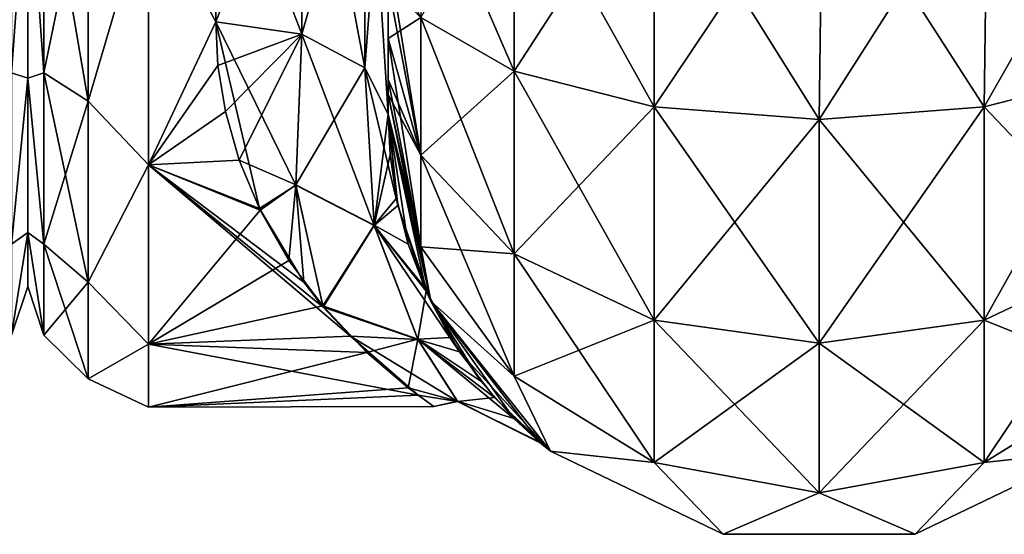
# Model space of a CAD drawing. Extents: x -23 to 470, y -1800 to 0.
# Tile 47 of 198: x 230 to 258, y -1800 to -1785. Entities that reach past the tile are written whole.
import ezdxf

# ---------------------------------------------------------------- set-up
doc = ezdxf.new("R2010")
doc.units = 0
doc.header["$LTSCALE"] = 66.825
for name, color, linetype in [('203', 7, 'CONTINUOUS'), ('251', 7, 'CONTINUOUS'), ('266', 7, 'CONTINUOUS'), ('270', 7, 'CONTINUOUS'), ('271', 7, 'CONTINUOUS'), ('300', 7, 'CONTINUOUS'), ('301', 7, 'CONTINUOUS'), ('302', 7, 'CONTINUOUS'), ('305', 7, 'CONTINUOUS'), ('306', 7, 'CONTINUOUS'), ('307', 7, 'CONTINUOUS'), ('317', 7, 'CONTINUOUS')]:
    doc.layers.add(name, color=color, linetype=linetype)

msp = doc.modelspace()

# ---------------------------------------------------------------- linework, layer by layer
at = {"layer": '203', "linetype": 'CONTINUOUS'}
for points in [[(230, -1751.5, 0), (230, -1753.067, 7.855), (230, -1790.933, 7.854), (230, -1751.5, 0)], [(230, -1753.067, -7.854), (230, -1751.5, 0), (230, -1792.5, 0), (230, -1753.067, -7.854)], [(230, -1792.5, 0), (230, -1751.5, 0), (230, -1790.933, 7.854), (230, -1792.5, 0)], [(230, -1753.067, 7.855), (230, -1757.536, 14.522), (230, -1790.933, 7.854), (230, -1753.067, 7.855)], [(230, -1757.536, -14.522), (230, -1753.067, -7.854), (230, -1786.464, -14.522), (230, -1757.536, -14.522)], [(230, -1786.464, -14.522), (230, -1753.067, -7.854), (230, -1790.933, -7.855), (230, -1786.464, -14.522)], [(230, -1790.933, -7.855), (230, -1753.067, -7.854), (230, -1792.5, 0), (230, -1790.933, -7.855)], [(230, -1757.536, 14.522), (230, -1764.234, 18.966), (230, -1786.464, 14.522), (230, -1757.536, 14.522)], [(230, -1790.933, 7.854), (230, -1757.536, 14.522), (230, -1786.464, 14.522), (230, -1790.933, 7.854)], [(230, -1779.766, -18.966), (230, -1757.536, -14.522), (230, -1786.464, -14.522), (230, -1779.766, -18.966)], [(230, -1786.464, 14.522), (230, -1764.234, 18.966), (230, -1779.765, 18.966), (230, -1786.464, 14.522)]]:
    msp.add_3dface(points, dxfattribs=at)
at = {"layer": '251', "linetype": 'CONTINUOUS'}
for points in [[(229.531, -1779.61, -20.908), (230, -1779.766, -18.966), (229.531, -1786.302, -17.044), (229.531, -1779.61, -20.908)], [(229.531, -1786.302, 17.044), (230, -1779.765, 18.966), (229.531, -1779.61, 20.908), (229.531, -1786.302, 17.044)], [(230, -1786.464, 14.522), (230, -1779.765, 18.966), (229.531, -1786.302, 17.044), (230, -1786.464, 14.522)], [(230, -1779.766, -18.966), (230, -1786.464, -14.522), (229.531, -1786.302, -17.044), (230, -1779.766, -18.966)], [(229.531, -1786.302, -17.044), (230, -1786.464, -14.522), (229.531, -1791.269, -11.125), (229.531, -1786.302, -17.044)], [(229.531, -1791.269, 11.125), (230, -1786.464, 14.522), (229.531, -1786.302, 17.044), (229.531, -1791.269, 11.125)], [(230, -1786.464, -14.522), (230, -1790.933, -7.855), (229.531, -1791.269, -11.125), (230, -1786.464, -14.522)], [(230, -1790.933, 7.854), (230, -1786.464, 14.522), (229.531, -1791.269, 11.125), (230, -1790.933, 7.854)], [(230, -1790.933, -7.855), (230, -1792.5, 0), (229.531, -1793.912, -3.864), (230, -1790.933, -7.855)], [(229.531, -1791.269, -11.125), (230, -1790.933, -7.855), (229.531, -1793.912, -3.864), (229.531, -1791.269, -11.125)], [(230, -1792.5, 0), (230, -1790.933, 7.854), (229.531, -1793.912, 3.864), (230, -1792.5, 0)], [(229.531, -1793.912, 3.864), (230, -1790.933, 7.854), (229.531, -1791.269, 11.125), (229.531, -1793.912, 3.864)], [(229.531, -1793.912, -3.864), (230, -1792.5, 0), (229.531, -1793.912, 3.864), (229.531, -1793.912, -3.864)]]:
    msp.add_3dface(points, dxfattribs=at)
at = {"layer": '266', "linetype": 'CONTINUOUS'}
for points in [[(240.45, -1736.811, 39.074), (240.45, -1740.659, 36.739), (240.45, -1785.305, 38.801), (240.45, -1736.811, 39.074)], [(240.45, -1783.734, 40), (240.45, -1736.811, 39.074), (240.45, -1785.305, 38.801), (240.45, -1783.734, 40)], [(240.45, -1785.305, -38.801), (240.45, -1786.5, -37.234), (240.45, -1736.813, -39.073), (240.45, -1785.305, -38.801)], [(240.45, -1736.813, -39.073), (240.45, -1786.5, -37.234), (240.45, -1740.661, -36.738), (240.45, -1736.813, -39.073)], [(240.45, -1783.734, -40), (240.45, -1785.305, -38.801), (240.45, -1736.813, -39.073), (240.45, -1783.734, -40)], [(240.45, -1740.659, 36.739), (240.45, -1743.907, 33.614), (240.45, -1786.933, 36.36), (240.45, -1740.659, 36.739)], [(240.45, -1785.305, 38.801), (240.45, -1740.659, 36.739), (240.45, -1786.5, 37.234), (240.45, -1785.305, 38.801)], [(240.45, -1786.5, 37.234), (240.45, -1740.659, 36.739), (240.45, -1786.933, 36.36), (240.45, -1786.5, 37.234)], [(240.45, -1786.5, -37.234), (240.45, -1786.933, -36.36), (240.45, -1740.661, -36.738), (240.45, -1786.5, -37.234)], [(240.45, -1740.661, -36.738), (240.45, -1786.933, -36.36), (240.45, -1743.908, -33.612), (240.45, -1740.661, -36.738)], [(240.45, -1743.907, 33.614), (240.45, -1746.392, 29.849), (240.45, -1787.5, 33.5), (240.45, -1743.907, 33.614)], [(240.45, -1786.933, 36.36), (240.45, -1743.907, 33.614), (240.45, -1787.5, 33.5), (240.45, -1786.933, 36.36)], [(240.45, -1786.933, -36.36), (240.45, -1787.5, -33.5), (240.45, -1743.908, -33.612), (240.45, -1786.933, -36.36)], [(240.45, -1743.908, -33.612), (240.45, -1787.5, -33.5), (240.45, -1746.393, -29.847), (240.45, -1743.908, -33.612)], [(240.45, -1787.5, 33.5), (240.45, -1746.392, 29.849), (240.45, -1777.301, 28.507), (240.45, -1787.5, 33.5)], [(240.45, -1746.393, -29.847), (240.45, -1787.5, -33.5), (240.45, -1777.3, -28.508), (240.45, -1746.393, -29.847)], [(240.45, -1787.5, -33.5), (240.45, -1787.5, -24.51), (240.45, -1777.3, -28.508), (240.45, -1787.5, -33.5)], [(240.45, -1787.5, 24.51), (240.45, -1787.5, 33.5), (240.45, -1777.301, 28.507), (240.45, -1787.5, 24.51)]]:
    msp.add_3dface(points, dxfattribs=at)
at = {"layer": '270', "linetype": 'CONTINUOUS'}
for points in [[(230, -1751.5, 0), (230, -1753.067, -7.855), (230, -1790.933, -7.854), (230, -1751.5, 0)], [(230, -1753.067, 7.854), (230, -1751.5, 0), (230, -1792.5, 0), (230, -1753.067, 7.854)], [(230, -1792.5, 0), (230, -1751.5, 0), (230, -1790.933, -7.854), (230, -1792.5, 0)], [(230, -1753.067, -7.855), (230, -1757.536, -14.522), (230, -1790.933, -7.854), (230, -1753.067, -7.855)], [(230, -1757.536, 14.522), (230, -1753.067, 7.854), (230, -1786.464, 14.522), (230, -1757.536, 14.522)], [(230, -1786.464, 14.522), (230, -1753.067, 7.854), (230, -1790.933, 7.855), (230, -1786.464, 14.522)], [(230, -1790.933, 7.855), (230, -1753.067, 7.854), (230, -1792.5, 0), (230, -1790.933, 7.855)], [(230, -1757.536, -14.522), (230, -1764.234, -18.966), (230, -1786.464, -14.522), (230, -1757.536, -14.522)], [(230, -1790.933, -7.854), (230, -1757.536, -14.522), (230, -1786.464, -14.522), (230, -1790.933, -7.854)], [(230, -1779.766, 18.966), (230, -1757.536, 14.522), (230, -1786.464, 14.522), (230, -1779.766, 18.966)], [(230, -1786.464, -14.522), (230, -1764.234, -18.966), (230, -1779.765, -18.966), (230, -1786.464, -14.522)]]:
    msp.add_3dface(points, dxfattribs=at)
at = {"layer": '271', "linetype": 'CONTINUOUS'}
for points in [[(235.45, -1784.828, -20.284), (233.5, -1781.184, -22.173), (235.45, -1778.677, -23.052), (235.45, -1784.828, -20.284)], [(235.45, -1778.677, 23.052), (233.5, -1781.184, 22.173), (235.45, -1784.828, 20.284), (235.45, -1778.677, 23.052)], [(233.5, -1788.971, -16.971), (233.5, -1781.184, -22.173), (235.45, -1784.828, -20.284), (233.5, -1788.971, -16.971)], [(233.5, -1781.184, 22.173), (233.5, -1788.971, 16.971), (235.45, -1784.828, 20.284), (233.5, -1781.184, 22.173)], [(236.717, -1790.236, -15.602), (233.5, -1788.971, -16.971), (235.45, -1784.828, -20.284), (236.717, -1790.236, -15.602)], [(235.45, -1784.828, 20.284), (233.5, -1788.971, 16.971), (235.517, -1786.091, 19.428), (235.45, -1784.828, 20.284)], [(235.517, -1786.091, 19.428), (233.5, -1788.971, 16.971), (235.734, -1787.429, 18.384), (235.517, -1786.091, 19.428)], [(235.734, -1787.429, 18.384), (233.5, -1788.971, 16.971), (236.133, -1788.835, 17.105), (235.734, -1787.429, 18.384)], [(236.133, -1788.835, 17.105), (233.5, -1788.971, 16.971), (236.741, -1790.286, 15.544), (236.133, -1788.835, 17.105)], [(233.5, -1794.173, -9.184), (233.5, -1788.971, -16.971), (239.357, -1793.943, -9.721), (233.5, -1794.173, -9.184)], [(239.357, -1793.943, -9.721), (233.5, -1788.971, -16.971), (238.57, -1793.096, -11.444), (239.357, -1793.943, -9.721)], [(238.57, -1793.096, -11.444), (233.5, -1788.971, -16.971), (238.005, -1792.373, -12.686), (238.57, -1793.096, -11.444)], [(238.005, -1792.373, -12.686), (233.5, -1788.971, -16.971), (236.717, -1790.236, -15.602), (238.005, -1792.373, -12.686)], [(233.5, -1788.971, 16.971), (233.5, -1794.173, 9.184), (236.741, -1790.286, 15.544), (233.5, -1788.971, 16.971)], [(236.741, -1790.286, 15.544), (233.5, -1794.173, 9.184), (237.575, -1791.744, 13.645), (236.741, -1790.286, 15.544)], [(237.575, -1791.744, 13.645), (233.5, -1794.173, 9.184), (238.557, -1793.066, 11.499), (237.575, -1791.744, 13.645)], [(238.557, -1793.066, 11.499), (233.5, -1794.173, 9.184), (239.837, -1794.415, 8.577), (238.557, -1793.066, 11.499)], [(241.321, -1795.653, -4.065), (233.5, -1794.173, -9.184), (239.357, -1793.943, -9.721), (241.321, -1795.653, -4.065)], [(233.5, -1796, 0), (233.5, -1794.173, -9.184), (241.321, -1795.653, -4.065), (233.5, -1796, 0)], [(233.5, -1794.173, 9.184), (233.5, -1796, 0), (239.837, -1794.415, 8.577), (233.5, -1794.173, 9.184)], [(239.837, -1794.415, 8.577), (233.5, -1796, 0), (241.034, -1795.436, 5.174), (239.837, -1794.415, 8.577)], [(241.034, -1795.436, 5.174), (233.5, -1796, 0), (241.781, -1795.98, 0.969), (241.034, -1795.436, 5.174)], [(241.781, -1795.98, 0.969), (233.5, -1796, 0), (241.321, -1795.653, -4.065), (241.781, -1795.98, 0.969)]]:
    msp.add_3dface(points, dxfattribs=at)
at = {"layer": '300', "linetype": 'CONTINUOUS'}
for points in [[(241.402, -1784.701, 44.849), (244.111, -1786.253, 48.595), (241.402, -1780, 45.784), (241.402, -1784.701, 44.849)], [(241.402, -1780, 45.784), (244.111, -1786.253, 48.595), (244.111, -1780, 49.839), (241.402, -1780, 45.784)], [(244.111, -1786.253, 48.595), (248.166, -1787.29, 51.099), (244.111, -1780, 49.839), (244.111, -1786.253, 48.595)], [(244.111, -1780, 49.839), (248.166, -1787.29, 51.099), (248.16, -1780, 52.546), (244.111, -1780, 49.839)], [(252.95, -1787.654, 51.978), (253.05, -1780, 53.5), (248.16, -1780, 52.546), (252.95, -1787.654, 51.978)], [(248.166, -1787.29, 51.099), (252.95, -1787.654, 51.978), (248.16, -1780, 52.546), (248.166, -1787.29, 51.099)], [(257.734, -1787.29, 51.099), (253.05, -1780, 53.5), (252.95, -1787.654, 51.978), (257.734, -1787.29, 51.099)], [(257.834, -1780, 52.548), (253.05, -1780, 53.5), (257.734, -1787.29, 51.099), (257.834, -1780, 52.548)], [(261.789, -1786.253, 48.595), (257.834, -1780, 52.548), (257.734, -1787.29, 51.099), (261.789, -1786.253, 48.595)], [(261.889, -1780, 49.839), (257.834, -1780, 52.548), (261.789, -1786.253, 48.595), (261.889, -1780, 49.839)], [(240.45, -1782.865, 40.431), (240.45, -1783.734, 40), (241.402, -1788.689, 42.182), (240.45, -1782.865, 40.431)], [(241.402, -1784.701, 44.849), (240.45, -1782.865, 40.431), (241.402, -1788.689, 42.182), (241.402, -1784.701, 44.849)], [(240.45, -1783.734, 40), (240.45, -1785.305, 38.801), (241.402, -1788.689, 42.182), (240.45, -1783.734, 40)], [(244.111, -1786.253, 48.595), (241.402, -1784.701, 44.849), (244.111, -1791.558, 45.049), (244.111, -1786.253, 48.595)], [(241.402, -1784.701, 44.849), (241.402, -1788.689, 42.182), (244.111, -1791.558, 45.049), (241.402, -1784.701, 44.849)], [(240.45, -1785.305, 38.801), (240.45, -1786.5, 37.234), (241.402, -1791.352, 38.192), (240.45, -1785.305, 38.801)], [(240.45, -1785.305, 38.801), (241.402, -1791.352, 38.192), (241.402, -1788.689, 42.182), (240.45, -1785.305, 38.801)], [(240.45, -1786.5, 37.234), (240.45, -1786.933, 36.36), (241.402, -1791.352, 38.192), (240.45, -1786.5, 37.234)], [(248.166, -1787.29, 51.099), (244.111, -1786.253, 48.595), (248.166, -1793.475, 46.964), (248.166, -1787.29, 51.099)], [(244.111, -1786.253, 48.595), (244.111, -1791.558, 45.049), (248.166, -1793.475, 46.964), (244.111, -1786.253, 48.595)], [(261.789, -1786.253, 48.595), (257.734, -1787.29, 51.099), (261.789, -1791.558, 45.049), (261.789, -1786.253, 48.595)], [(240.45, -1786.933, 36.36), (240.45, -1787.5, 33.5), (241.688, -1792.924, 33.5), (240.45, -1786.933, 36.36)], [(240.45, -1786.933, 36.36), (241.688, -1792.924, 33.5), (241.402, -1791.352, 38.192), (240.45, -1786.933, 36.36)], [(252.95, -1787.654, 51.978), (248.166, -1787.29, 51.099), (252.95, -1794.148, 47.637), (252.95, -1787.654, 51.978)], [(248.166, -1787.29, 51.099), (248.166, -1793.475, 46.964), (252.95, -1794.148, 47.637), (248.166, -1787.29, 51.099)], [(257.734, -1787.29, 51.099), (252.95, -1787.654, 51.978), (257.734, -1793.475, 46.964), (257.734, -1787.29, 51.099)], [(257.734, -1787.29, 51.099), (257.734, -1793.475, 46.964), (261.789, -1791.558, 45.049), (257.734, -1787.29, 51.099)], [(252.95, -1787.654, 51.978), (252.95, -1794.148, 47.637), (257.734, -1793.475, 46.964), (252.95, -1787.654, 51.978)], [(241.402, -1791.352, 38.192), (244.111, -1795.1, 39.741), (241.402, -1788.689, 42.182), (241.402, -1791.352, 38.192)], [(241.402, -1788.689, 42.182), (244.111, -1795.1, 39.741), (244.111, -1791.558, 45.049), (241.402, -1788.689, 42.182)], [(241.402, -1791.352, 38.192), (241.688, -1792.924, 33.5), (244.111, -1795.1, 39.741), (241.402, -1791.352, 38.192)], [(244.111, -1795.1, 39.741), (248.166, -1797.604, 40.776), (244.111, -1791.558, 45.049), (244.111, -1795.1, 39.741)], [(244.111, -1791.558, 45.049), (248.166, -1797.604, 40.776), (248.166, -1793.475, 46.964), (244.111, -1791.558, 45.049)], [(257.734, -1793.475, 46.964), (261.789, -1795.1, 39.741), (261.789, -1791.558, 45.049), (257.734, -1793.475, 46.964)], [(241.688, -1792.924, 33.5), (245.156, -1797.273, 33.5), (244.111, -1795.1, 39.741), (241.688, -1792.924, 33.5)], [(248.166, -1797.604, 40.776), (252.95, -1798.484, 41.139), (248.166, -1793.475, 46.964), (248.166, -1797.604, 40.776)], [(248.166, -1793.475, 46.964), (252.95, -1798.484, 41.139), (252.95, -1794.148, 47.637), (248.166, -1793.475, 46.964)], [(252.95, -1794.148, 47.637), (257.734, -1797.604, 40.776), (257.734, -1793.475, 46.964), (252.95, -1794.148, 47.637)], [(257.734, -1797.604, 40.776), (261.789, -1795.1, 39.741), (257.734, -1793.475, 46.964), (257.734, -1797.604, 40.776)], [(252.95, -1798.484, 41.139), (257.734, -1797.604, 40.776), (252.95, -1794.148, 47.637), (252.95, -1798.484, 41.139)], [(244.111, -1795.1, 39.741), (245.156, -1797.273, 33.5), (248.166, -1797.604, 40.776), (244.111, -1795.1, 39.741)], [(257.734, -1797.604, 40.776), (260.744, -1797.273, 33.5), (261.789, -1795.1, 39.741), (257.734, -1797.604, 40.776)], [(245.156, -1797.273, 33.5), (250.168, -1799.687, 33.5), (248.166, -1797.604, 40.776), (245.156, -1797.273, 33.5)], [(255.732, -1799.687, 33.5), (260.744, -1797.273, 33.5), (257.734, -1797.604, 40.776), (255.732, -1799.687, 33.5)], [(248.166, -1797.604, 40.776), (250.168, -1799.687, 33.5), (252.95, -1798.484, 41.139), (248.166, -1797.604, 40.776)], [(252.95, -1798.484, 41.139), (255.732, -1799.687, 33.5), (257.734, -1797.604, 40.776), (252.95, -1798.484, 41.139)], [(250.168, -1799.687, 33.5), (255.732, -1799.687, 33.5), (252.95, -1798.484, 41.139), (250.168, -1799.687, 33.5)]]:
    msp.add_3dface(points, dxfattribs=at)
at = {"layer": '301', "linetype": 'CONTINUOUS'}
for points in [[(240.45, -1787.5, -24.51), (240.45, -1787.5, -33.5), (241.688, -1792.924, -33.5), (240.45, -1787.5, -24.51)], [(240.45, -1787.5, -24.51), (241.688, -1792.924, -33.5), (240.734, -1790.152, -21.72), (240.45, -1787.5, -24.51)], [(240.45, -1787.5, 33.5), (240.45, -1787.5, 24.51), (240.506, -1788.684, 23.38), (240.45, -1787.5, 33.5)], [(241.688, -1792.924, 33.5), (240.45, -1787.5, 33.5), (241.552, -1792.632, 18.066), (241.688, -1792.924, 33.5)], [(241.552, -1792.632, 18.066), (240.45, -1787.5, 33.5), (241.032, -1791.269, 20.232), (241.552, -1792.632, 18.066)], [(241.032, -1791.269, 20.232), (240.45, -1787.5, 33.5), (240.691, -1789.944, 21.977), (241.032, -1791.269, 20.232)], [(240.691, -1789.944, 21.977), (240.45, -1787.5, 33.5), (240.506, -1788.684, 23.38), (240.691, -1789.944, 21.977)], [(240.734, -1790.152, -21.72), (241.688, -1792.924, -33.5), (241.497, -1792.508, -18.271), (240.734, -1790.152, -21.72)], [(241.497, -1792.508, -18.271), (241.688, -1792.924, -33.5), (242.523, -1794.393, -14.444), (241.497, -1792.508, -18.271)], [(242.263, -1793.984, 15.395), (241.688, -1792.924, 33.5), (241.552, -1792.632, 18.066), (242.263, -1793.984, 15.395)], [(241.688, -1792.924, -33.5), (245.156, -1797.273, -33.5), (242.523, -1794.393, -14.444), (241.688, -1792.924, -33.5)], [(245.156, -1797.273, 33.5), (241.688, -1792.924, 33.5), (244.864, -1797.033, 2.986), (245.156, -1797.273, 33.5)], [(244.864, -1797.033, 2.986), (241.688, -1792.924, 33.5), (244.098, -1796.326, 8.071), (244.864, -1797.033, 2.986)], [(244.098, -1796.326, 8.071), (241.688, -1792.924, 33.5), (243.14, -1795.247, 12.121), (244.098, -1796.326, 8.071)], [(243.14, -1795.247, 12.121), (241.688, -1792.924, 33.5), (242.263, -1793.984, 15.395), (243.14, -1795.247, 12.121)], [(242.523, -1794.393, -14.444), (245.156, -1797.273, -33.5), (243.533, -1795.72, -10.563), (242.523, -1794.393, -14.444)], [(243.533, -1795.72, -10.563), (245.156, -1797.273, -33.5), (244.832, -1797.005, -3.312), (243.533, -1795.72, -10.563)], [(244.832, -1797.005, -3.312), (245.156, -1797.273, -33.5), (244.864, -1797.033, 2.986), (244.832, -1797.005, -3.312)], [(245.156, -1797.273, -33.5), (245.156, -1797.273, 33.5), (244.864, -1797.033, 2.986), (245.156, -1797.273, -33.5)], [(245.156, -1797.273, -33.5), (250.168, -1799.687, -33.5), (245.156, -1797.273, 33.5), (245.156, -1797.273, -33.5)], [(250.168, -1799.687, -33.5), (250.168, -1799.687, 33.5), (245.156, -1797.273, 33.5), (250.168, -1799.687, -33.5)], [(255.732, -1799.687, -33.5), (260.744, -1797.273, -33.5), (255.732, -1799.687, 33.5), (255.732, -1799.687, -33.5)], [(260.744, -1797.273, -33.5), (260.744, -1797.273, 33.5), (255.732, -1799.687, 33.5), (260.744, -1797.273, -33.5)], [(250.168, -1799.687, -33.5), (255.732, -1799.687, -33.5), (250.168, -1799.687, 33.5), (250.168, -1799.687, -33.5)], [(255.732, -1799.687, -33.5), (255.732, -1799.687, 33.5), (250.168, -1799.687, 33.5), (255.732, -1799.687, -33.5)]]:
    msp.add_3dface(points, dxfattribs=at)
at = {"layer": '302', "linetype": 'CONTINUOUS'}
for points in [[(241.402, -1784.701, -44.849), (244.111, -1780, -49.839), (244.111, -1786.253, -48.595), (241.402, -1784.701, -44.849)], [(244.111, -1780, -49.839), (248.16, -1780, -52.546), (244.111, -1786.253, -48.595), (244.111, -1780, -49.839)], [(244.111, -1786.253, -48.595), (248.16, -1780, -52.546), (248.166, -1787.29, -51.099), (244.111, -1786.253, -48.595)], [(248.16, -1780, -52.546), (253.05, -1780, -53.5), (248.166, -1787.29, -51.099), (248.16, -1780, -52.546)], [(248.166, -1787.29, -51.099), (253.05, -1780, -53.5), (252.95, -1787.654, -51.978), (248.166, -1787.29, -51.099)], [(253.05, -1780, -53.5), (257.834, -1780, -52.548), (252.95, -1787.654, -51.978), (253.05, -1780, -53.5)], [(252.95, -1787.654, -51.978), (257.834, -1780, -52.548), (257.734, -1787.29, -51.099), (252.95, -1787.654, -51.978)], [(257.834, -1780, -52.548), (261.889, -1780, -49.839), (257.734, -1787.29, -51.099), (257.834, -1780, -52.548)], [(257.734, -1787.29, -51.099), (261.889, -1780, -49.839), (261.789, -1786.253, -48.595), (257.734, -1787.29, -51.099)], [(240.45, -1785.305, -38.801), (240.45, -1783.734, -40), (241.402, -1784.701, -44.849), (240.45, -1785.305, -38.801)], [(240.45, -1785.305, -38.801), (241.402, -1784.701, -44.849), (241.402, -1788.689, -42.182), (240.45, -1785.305, -38.801)], [(241.402, -1784.701, -44.849), (244.111, -1786.253, -48.595), (241.402, -1788.689, -42.182), (241.402, -1784.701, -44.849)], [(240.45, -1786.5, -37.234), (240.45, -1785.305, -38.801), (241.402, -1788.689, -42.182), (240.45, -1786.5, -37.234)], [(240.45, -1786.933, -36.36), (240.45, -1786.5, -37.234), (241.402, -1788.689, -42.182), (240.45, -1786.933, -36.36)], [(241.402, -1788.689, -42.182), (244.111, -1786.253, -48.595), (244.111, -1791.558, -45.049), (241.402, -1788.689, -42.182)], [(244.111, -1786.253, -48.595), (248.166, -1787.29, -51.099), (244.111, -1791.558, -45.049), (244.111, -1786.253, -48.595)], [(257.734, -1787.29, -51.099), (261.789, -1786.253, -48.595), (257.734, -1793.475, -46.964), (257.734, -1787.29, -51.099)], [(257.734, -1793.475, -46.964), (261.789, -1786.253, -48.595), (261.789, -1791.558, -45.049), (257.734, -1793.475, -46.964)], [(240.45, -1787.5, -33.5), (240.45, -1786.933, -36.36), (241.402, -1791.352, -38.192), (240.45, -1787.5, -33.5)], [(241.402, -1791.352, -38.192), (240.45, -1786.933, -36.36), (241.402, -1788.689, -42.182), (241.402, -1791.352, -38.192)], [(244.111, -1791.558, -45.049), (248.166, -1787.29, -51.099), (248.166, -1793.475, -46.964), (244.111, -1791.558, -45.049)], [(248.166, -1787.29, -51.099), (252.95, -1787.654, -51.978), (248.166, -1793.475, -46.964), (248.166, -1787.29, -51.099)], [(252.95, -1787.654, -51.978), (257.734, -1787.29, -51.099), (252.95, -1794.148, -47.637), (252.95, -1787.654, -51.978)], [(252.95, -1794.148, -47.637), (257.734, -1787.29, -51.099), (257.734, -1793.475, -46.964), (252.95, -1794.148, -47.637)], [(241.688, -1792.924, -33.5), (240.45, -1787.5, -33.5), (241.402, -1791.352, -38.192), (241.688, -1792.924, -33.5)], [(248.166, -1793.475, -46.964), (252.95, -1787.654, -51.978), (252.95, -1794.148, -47.637), (248.166, -1793.475, -46.964)], [(241.402, -1791.352, -38.192), (241.402, -1788.689, -42.182), (244.111, -1791.558, -45.049), (241.402, -1791.352, -38.192)], [(244.111, -1795.1, -39.741), (241.688, -1792.924, -33.5), (241.402, -1791.352, -38.192), (244.111, -1795.1, -39.741)], [(244.111, -1795.1, -39.741), (241.402, -1791.352, -38.192), (244.111, -1791.558, -45.049), (244.111, -1795.1, -39.741)], [(244.111, -1795.1, -39.741), (244.111, -1791.558, -45.049), (248.166, -1793.475, -46.964), (244.111, -1795.1, -39.741)], [(261.789, -1795.1, -39.741), (257.734, -1797.604, -40.776), (261.789, -1791.558, -45.049), (261.789, -1795.1, -39.741)], [(257.734, -1797.604, -40.776), (257.734, -1793.475, -46.964), (261.789, -1791.558, -45.049), (257.734, -1797.604, -40.776)], [(245.156, -1797.273, -33.5), (241.688, -1792.924, -33.5), (244.111, -1795.1, -39.741), (245.156, -1797.273, -33.5)], [(248.166, -1797.604, -40.776), (244.111, -1795.1, -39.741), (248.166, -1793.475, -46.964), (248.166, -1797.604, -40.776)], [(248.166, -1797.604, -40.776), (248.166, -1793.475, -46.964), (252.95, -1794.148, -47.637), (248.166, -1797.604, -40.776)], [(257.734, -1797.604, -40.776), (252.95, -1798.484, -41.139), (257.734, -1793.475, -46.964), (257.734, -1797.604, -40.776)], [(252.95, -1798.484, -41.139), (252.95, -1794.148, -47.637), (257.734, -1793.475, -46.964), (252.95, -1798.484, -41.139)], [(252.95, -1798.484, -41.139), (248.166, -1797.604, -40.776), (252.95, -1794.148, -47.637), (252.95, -1798.484, -41.139)], [(248.166, -1797.604, -40.776), (245.156, -1797.273, -33.5), (244.111, -1795.1, -39.741), (248.166, -1797.604, -40.776)], [(261.789, -1795.1, -39.741), (260.744, -1797.273, -33.5), (257.734, -1797.604, -40.776), (261.789, -1795.1, -39.741)], [(250.168, -1799.687, -33.5), (245.156, -1797.273, -33.5), (248.166, -1797.604, -40.776), (250.168, -1799.687, -33.5)], [(260.744, -1797.273, -33.5), (255.732, -1799.687, -33.5), (257.734, -1797.604, -40.776), (260.744, -1797.273, -33.5)], [(252.95, -1798.484, -41.139), (250.168, -1799.687, -33.5), (248.166, -1797.604, -40.776), (252.95, -1798.484, -41.139)], [(257.734, -1797.604, -40.776), (255.732, -1799.687, -33.5), (252.95, -1798.484, -41.139), (257.734, -1797.604, -40.776)], [(255.732, -1799.687, -33.5), (250.168, -1799.687, -33.5), (252.95, -1798.484, -41.139), (255.732, -1799.687, -33.5)]]:
    msp.add_3dface(points, dxfattribs=at)
at = {"layer": '305', "linetype": 'CONTINUOUS'}
for points in [[(240.45, -1787.5, 24.51), (240.45, -1777.301, 28.507), (239.78, -1786.164, 22.397), (240.45, -1787.5, 24.51)], [(239.78, -1786.164, 22.397), (240.45, -1777.301, 28.507), (239.78, -1778.806, 25.611), (239.78, -1786.164, 22.397)], [(235.45, -1778.677, 23.052), (235.45, -1784.828, 20.284), (237.948, -1778.336, 23.841), (235.45, -1778.677, 23.052)], [(235.45, -1784.828, 20.284), (237.948, -1785.185, 20.849), (237.948, -1778.336, 23.841), (235.45, -1784.828, 20.284)], [(237.948, -1785.185, 20.849), (239.78, -1778.806, 25.611), (237.948, -1778.336, 23.841), (237.948, -1785.185, 20.849)], [(237.948, -1785.185, 20.849), (239.78, -1786.164, 22.397), (239.78, -1778.806, 25.611), (237.948, -1785.185, 20.849)]]:
    msp.add_3dface(points, dxfattribs=at)
at = {"layer": '306', "linetype": 'CONTINUOUS'}
for points in [[(235.45, -1784.828, 20.284), (235.517, -1786.091, 19.428), (237.948, -1785.185, 20.849), (235.45, -1784.828, 20.284)], [(236.717, -1790.236, -15.602), (235.45, -1784.828, -20.284), (237.771, -1789.565, -16.635), (236.717, -1790.236, -15.602)], [(235.45, -1784.828, -20.284), (237.948, -1785.185, -20.849), (237.771, -1789.565, -16.635), (235.45, -1784.828, -20.284)], [(235.517, -1786.091, 19.428), (235.734, -1787.429, 18.384), (237.948, -1785.185, 20.849), (235.517, -1786.091, 19.428)], [(235.734, -1787.429, 18.384), (236.133, -1788.835, 17.105), (237.948, -1785.185, 20.849), (235.734, -1787.429, 18.384)], [(236.133, -1788.835, 17.105), (237.77, -1789.551, 16.651), (237.948, -1785.185, 20.849), (236.133, -1788.835, 17.105)], [(237.77, -1789.551, 16.651), (239.78, -1786.164, 22.397), (237.948, -1785.185, 20.849), (237.77, -1789.551, 16.651)], [(237.948, -1785.185, -20.849), (240.051, -1790.736, -17.125), (237.771, -1789.565, -16.635), (237.948, -1785.185, -20.849)], [(237.948, -1785.185, -20.849), (239.78, -1786.164, -22.397), (240.051, -1790.736, -17.125), (237.948, -1785.185, -20.849)], [(240.049, -1790.723, 17.145), (239.78, -1786.164, 22.397), (237.77, -1789.551, 16.651), (240.049, -1790.723, 17.145)], [(240.45, -1787.5, -24.51), (240.734, -1790.152, -21.72), (239.78, -1786.164, -22.397), (240.45, -1787.5, -24.51)], [(240.049, -1790.723, 17.145), (240.45, -1787.5, 24.51), (239.78, -1786.164, 22.397), (240.049, -1790.723, 17.145)], [(239.78, -1786.164, -22.397), (240.734, -1790.152, -21.72), (240.051, -1790.736, -17.125), (239.78, -1786.164, -22.397)], [(240.506, -1788.684, 23.38), (240.45, -1787.5, 24.51), (240.049, -1790.723, 17.145), (240.506, -1788.684, 23.38)], [(240.691, -1789.944, 21.977), (240.506, -1788.684, 23.38), (240.049, -1790.723, 17.145), (240.691, -1789.944, 21.977)], [(236.133, -1788.835, 17.105), (236.741, -1790.286, 15.544), (237.77, -1789.551, 16.651), (236.133, -1788.835, 17.105)], [(238.005, -1792.373, -12.686), (236.717, -1790.236, -15.602), (237.771, -1789.565, -16.635), (238.005, -1792.373, -12.686)], [(236.741, -1790.286, 15.544), (237.575, -1791.744, 13.645), (237.77, -1789.551, 16.651), (236.741, -1790.286, 15.544)], [(237.575, -1791.744, 13.645), (238.557, -1793.066, 11.499), (237.77, -1789.551, 16.651), (237.575, -1791.744, 13.645)], [(238.557, -1793.066, 11.499), (240.049, -1790.723, 17.145), (237.77, -1789.551, 16.651), (238.557, -1793.066, 11.499)], [(238.57, -1793.096, -11.444), (238.005, -1792.373, -12.686), (237.771, -1789.565, -16.635), (238.57, -1793.096, -11.444)], [(240.051, -1790.736, -17.125), (238.57, -1793.096, -11.444), (237.771, -1789.565, -16.635), (240.051, -1790.736, -17.125)], [(241.032, -1791.269, 20.232), (240.691, -1789.944, 21.977), (240.049, -1790.723, 17.145), (241.032, -1791.269, 20.232)], [(240.734, -1790.152, -21.72), (241.497, -1792.508, -18.271), (240.051, -1790.736, -17.125), (240.734, -1790.152, -21.72)], [(238.557, -1793.066, 11.499), (241.31, -1794.03, 10.697), (240.049, -1790.723, 17.145), (238.557, -1793.066, 11.499)], [(238.57, -1793.096, -11.444), (240.051, -1790.736, -17.125), (241.317, -1794.042, -10.666), (238.57, -1793.096, -11.444)], [(241.552, -1792.632, 18.066), (241.032, -1791.269, 20.232), (240.049, -1790.723, 17.145), (241.552, -1792.632, 18.066)], [(241.31, -1794.03, 10.697), (241.552, -1792.632, 18.066), (240.049, -1790.723, 17.145), (241.31, -1794.03, 10.697)], [(241.497, -1792.508, -18.271), (242.523, -1794.393, -14.444), (240.051, -1790.736, -17.125), (241.497, -1792.508, -18.271)], [(240.051, -1790.736, -17.125), (242.523, -1794.393, -14.444), (241.317, -1794.042, -10.666), (240.051, -1790.736, -17.125)], [(242.263, -1793.984, 15.395), (241.552, -1792.632, 18.066), (241.31, -1794.03, 10.697), (242.263, -1793.984, 15.395)], [(238.557, -1793.066, 11.499), (239.837, -1794.415, 8.577), (241.31, -1794.03, 10.697), (238.557, -1793.066, 11.499)], [(239.357, -1793.943, -9.721), (238.57, -1793.096, -11.444), (241.317, -1794.042, -10.666), (239.357, -1793.943, -9.721)], [(241.321, -1795.653, -4.065), (239.357, -1793.943, -9.721), (242.464, -1795.835, -3.592), (241.321, -1795.653, -4.065)], [(239.357, -1793.943, -9.721), (241.317, -1794.042, -10.666), (242.464, -1795.835, -3.592), (239.357, -1793.943, -9.721)], [(239.837, -1794.415, 8.577), (241.034, -1795.436, 5.174), (241.31, -1794.03, 10.697), (239.837, -1794.415, 8.577)], [(241.034, -1795.436, 5.174), (242.461, -1795.83, 3.631), (241.31, -1794.03, 10.697), (241.034, -1795.436, 5.174)], [(243.14, -1795.247, 12.121), (242.263, -1793.984, 15.395), (241.31, -1794.03, 10.697), (243.14, -1795.247, 12.121)], [(244.098, -1796.326, 8.071), (243.14, -1795.247, 12.121), (241.31, -1794.03, 10.697), (244.098, -1796.326, 8.071)], [(242.461, -1795.83, 3.631), (244.098, -1796.326, 8.071), (241.31, -1794.03, 10.697), (242.461, -1795.83, 3.631)], [(242.523, -1794.393, -14.444), (243.533, -1795.72, -10.563), (241.317, -1794.042, -10.666), (242.523, -1794.393, -14.444)], [(241.317, -1794.042, -10.666), (243.533, -1795.72, -10.563), (242.464, -1795.835, -3.592), (241.317, -1794.042, -10.666)], [(241.034, -1795.436, 5.174), (241.781, -1795.98, 0.969), (242.461, -1795.83, 3.631), (241.034, -1795.436, 5.174)], [(241.781, -1795.98, 0.969), (241.321, -1795.653, -4.065), (242.464, -1795.835, -3.592), (241.781, -1795.98, 0.969)], [(241.781, -1795.98, 0.969), (242.464, -1795.835, -3.592), (242.461, -1795.83, 3.631), (241.781, -1795.98, 0.969)], [(244.864, -1797.033, 2.986), (244.098, -1796.326, 8.071), (242.461, -1795.83, 3.631), (244.864, -1797.033, 2.986)], [(242.464, -1795.835, -3.592), (244.864, -1797.033, 2.986), (242.461, -1795.83, 3.631), (242.464, -1795.835, -3.592)], [(243.533, -1795.72, -10.563), (244.832, -1797.005, -3.312), (242.464, -1795.835, -3.592), (243.533, -1795.72, -10.563)], [(244.832, -1797.005, -3.312), (244.864, -1797.033, 2.986), (242.464, -1795.835, -3.592), (244.832, -1797.005, -3.312)]]:
    msp.add_3dface(points, dxfattribs=at)
at = {"layer": '307', "linetype": 'CONTINUOUS'}
for points in [[(235.45, -1778.677, -23.052), (237.948, -1776.506, -24.253), (237.948, -1785.185, -20.849), (235.45, -1778.677, -23.052)], [(239.78, -1776.841, -26.054), (239.78, -1786.164, -22.397), (237.948, -1776.506, -24.253), (239.78, -1776.841, -26.054)], [(237.948, -1776.506, -24.253), (239.78, -1786.164, -22.397), (237.948, -1785.185, -20.849), (237.948, -1776.506, -24.253)], [(240.45, -1777.3, -28.508), (240.45, -1787.5, -24.51), (239.78, -1776.841, -26.054), (240.45, -1777.3, -28.508)], [(239.78, -1776.841, -26.054), (240.45, -1787.5, -24.51), (239.78, -1786.164, -22.397), (239.78, -1776.841, -26.054)], [(235.45, -1784.828, -20.284), (235.45, -1778.677, -23.052), (237.948, -1785.185, -20.849), (235.45, -1784.828, -20.284)]]:
    msp.add_3dface(points, dxfattribs=at)
at = {"layer": '317', "linetype": 'CONTINUOUS'}
for points in [[(230.469, -1779.61, 20.908), (230, -1779.766, 18.966), (230.469, -1786.302, 17.044), (230.469, -1779.61, 20.908)], [(230.469, -1786.302, -17.044), (230, -1779.765, -18.966), (230.469, -1779.61, -20.908), (230.469, -1786.302, -17.044)], [(231.752, -1787.126, -18.027), (230.469, -1779.61, -20.908), (231.752, -1780.048, -22.113), (231.752, -1787.126, -18.027)], [(230.469, -1786.302, -17.044), (230.469, -1779.61, -20.908), (231.752, -1787.126, -18.027), (230.469, -1786.302, -17.044)], [(230.469, -1779.61, 20.908), (230.469, -1786.302, 17.044), (231.752, -1780.048, 22.113), (230.469, -1779.61, 20.908)], [(230, -1786.464, -14.522), (230, -1779.765, -18.966), (230.469, -1786.302, -17.044), (230, -1786.464, -14.522)], [(230, -1779.766, 18.966), (230, -1786.464, 14.522), (230.469, -1786.302, 17.044), (230, -1779.766, 18.966)], [(231.752, -1780.048, 22.113), (230.469, -1786.302, 17.044), (231.752, -1787.126, 18.027), (231.752, -1780.048, 22.113)], [(233.5, -1781.184, -22.173), (231.752, -1787.126, -18.027), (231.752, -1780.048, -22.113), (233.5, -1781.184, -22.173)], [(233.5, -1781.184, 22.173), (231.752, -1780.048, 22.113), (231.752, -1787.126, 18.027), (233.5, -1781.184, 22.173)], [(233.5, -1781.184, -22.173), (233.5, -1788.971, -16.971), (231.752, -1787.126, -18.027), (233.5, -1781.184, -22.173)], [(233.5, -1788.971, 16.971), (233.5, -1781.184, 22.173), (231.752, -1787.126, 18.027), (233.5, -1788.971, 16.971)], [(230.469, -1786.302, 17.044), (230, -1786.464, 14.522), (230.469, -1791.269, 11.125), (230.469, -1786.302, 17.044)], [(230.469, -1791.269, -11.125), (230, -1786.464, -14.522), (230.469, -1786.302, -17.044), (230.469, -1791.269, -11.125)], [(230, -1786.464, 14.522), (230, -1790.933, 7.855), (230.469, -1791.269, 11.125), (230, -1786.464, 14.522)], [(230, -1790.933, -7.854), (230, -1786.464, -14.522), (230.469, -1791.269, -11.125), (230, -1790.933, -7.854)], [(231.752, -1792.379, -11.766), (230.469, -1786.302, -17.044), (231.752, -1787.126, -18.027), (231.752, -1792.379, -11.766)], [(230.469, -1791.269, -11.125), (230.469, -1786.302, -17.044), (231.752, -1792.379, -11.766), (230.469, -1791.269, -11.125)], [(230.469, -1786.302, 17.044), (230.469, -1791.269, 11.125), (231.752, -1787.126, 18.027), (230.469, -1786.302, 17.044)], [(231.752, -1787.126, 18.027), (230.469, -1791.269, 11.125), (231.752, -1792.379, 11.766), (231.752, -1787.126, 18.027)], [(233.5, -1788.971, -16.971), (231.752, -1792.379, -11.766), (231.752, -1787.126, -18.027), (233.5, -1788.971, -16.971)], [(233.5, -1788.971, 16.971), (231.752, -1787.126, 18.027), (231.752, -1792.379, 11.766), (233.5, -1788.971, 16.971)], [(233.5, -1788.971, -16.971), (233.5, -1794.173, -9.184), (231.752, -1792.379, -11.766), (233.5, -1788.971, -16.971)], [(233.5, -1794.173, 9.184), (233.5, -1788.971, 16.971), (231.752, -1792.379, 11.766), (233.5, -1794.173, 9.184)], [(230, -1790.933, 7.855), (230, -1792.5, 0), (230.469, -1793.912, 3.864), (230, -1790.933, 7.855)], [(230.469, -1791.269, 11.125), (230, -1790.933, 7.855), (230.469, -1793.912, 3.864), (230.469, -1791.269, 11.125)], [(230, -1792.5, 0), (230, -1790.933, -7.854), (230.469, -1793.912, -3.864), (230, -1792.5, 0)], [(230.469, -1793.912, -3.864), (230, -1790.933, -7.854), (230.469, -1791.269, -11.125), (230.469, -1793.912, -3.864)], [(231.752, -1795.175, -4.086), (230.469, -1791.269, -11.125), (231.752, -1792.379, -11.766), (231.752, -1795.175, -4.086)], [(230.469, -1793.912, -3.864), (230.469, -1791.269, -11.125), (231.752, -1795.175, -4.086), (230.469, -1793.912, -3.864)], [(230.469, -1791.269, 11.125), (230.469, -1793.912, 3.864), (231.752, -1792.379, 11.766), (230.469, -1791.269, 11.125)], [(231.752, -1792.379, 11.766), (230.469, -1793.912, 3.864), (231.752, -1795.175, 4.086), (231.752, -1792.379, 11.766)], [(233.5, -1794.173, -9.184), (231.752, -1795.175, -4.086), (231.752, -1792.379, -11.766), (233.5, -1794.173, -9.184)], [(233.5, -1794.173, 9.184), (231.752, -1792.379, 11.766), (231.752, -1795.175, 4.086), (233.5, -1794.173, 9.184)], [(230.469, -1793.912, 3.864), (230, -1792.5, 0), (230.469, -1793.912, -3.864), (230.469, -1793.912, 3.864)], [(231.752, -1795.175, 4.086), (230.469, -1793.912, -3.864), (231.752, -1795.175, -4.086), (231.752, -1795.175, 4.086)], [(230.469, -1793.912, 3.864), (230.469, -1793.912, -3.864), (231.752, -1795.175, 4.086), (230.469, -1793.912, 3.864)], [(233.5, -1794.173, -9.184), (233.5, -1796, 0), (231.752, -1795.175, -4.086), (233.5, -1794.173, -9.184)], [(233.5, -1796, 0), (233.5, -1794.173, 9.184), (231.752, -1795.175, 4.086), (233.5, -1796, 0)], [(233.5, -1796, 0), (231.752, -1795.175, 4.086), (231.752, -1795.175, -4.086), (233.5, -1796, 0)]]:
    msp.add_3dface(points, dxfattribs=at)

doc.saveas('drawing.dxf')
